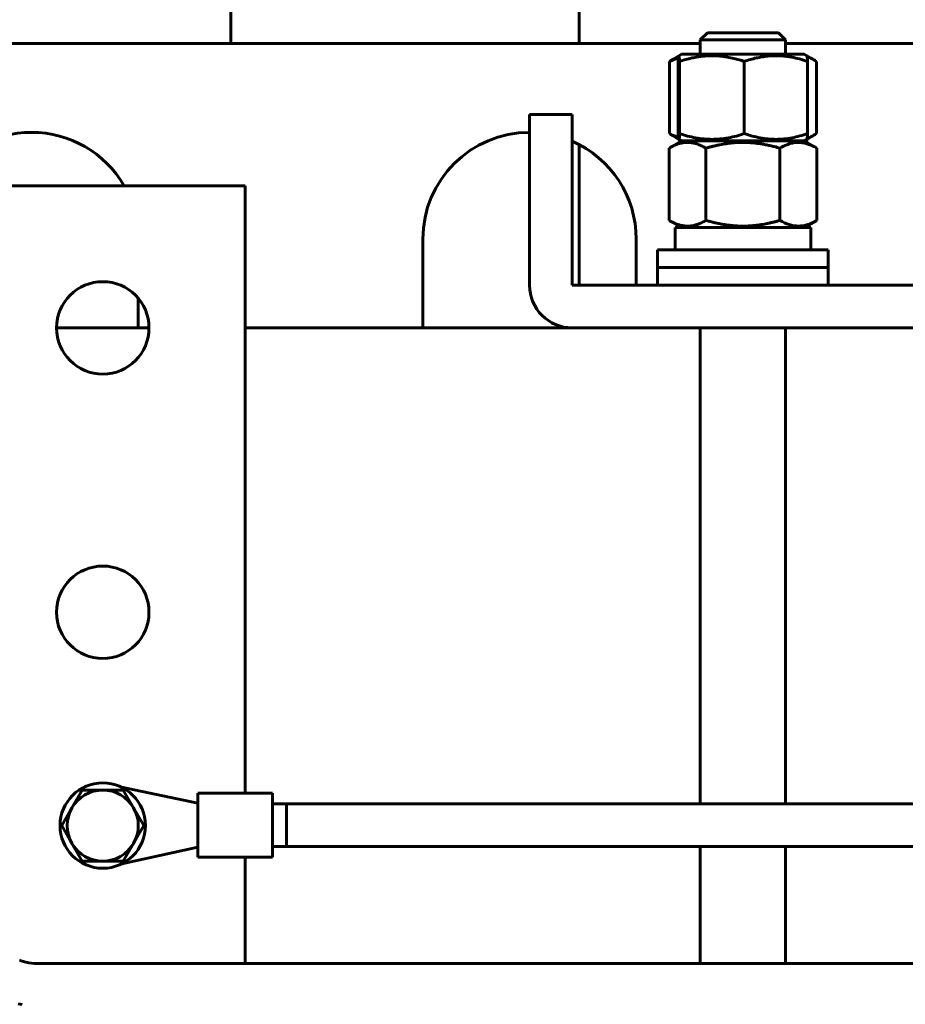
# Model space of a CAD drawing. Header units: millimetres. Extents: x 0 to 420, y 0 to 594.
# Tile 10 of 27: x 180 to 205, y 255 to 282. Entities that reach past the tile are written whole.
import ezdxf

# ---------------------------------------------------------------- set-up
doc = ezdxf.new("R2010")
doc.units = ezdxf.units.MM
doc.linetypes.add('K5LT_BASIC', pattern=[0])
doc.linetypes.add('K5LT_THIN', pattern=[0])
doc.layers.add('Системный слой', color=7, linetype='Continuous')
doc.styles.add('KDIMTEXTSTYLE', font='GOST_AU.SHX', dxfattribs={"width": 0.96, "oblique": 15, "height": 5})
doc.dimstyles.new('KDIMSTYLE (0.20)', dxfattribs={"dimtxt": 5, "dimasz": 1, "dimexe": 2, "dimexo": 0, "dimgap": 1, "dimtad": 1, "dimlfac": 5, "dimtxsty": 'KDIMTEXTSTYLE', "dimsah": 1, "dimcen": 0, "dimdle": 1, "dimadec": 0, "dimazin": 0, "dimtfac": 0.667, "dimtmove": 0, "dimatfit": 3, "dimfxl": 1, "dimtvp": 1, "dimtolj": 1, "dimtzin": 0, "dimarcsym": 0})

# ---------------------------------------------------------------- blocks, each defined once
blk = doc.blocks.new('U6')
at = {"layer": 'Системный слой', "color": 150, "linetype": 'K5LT_BASIC', "lineweight": 60, "true_color": 0x0080ff}
for start, end in [(90, 180), (0, 66.4218)]:
    blk.add_arc((194.627, 276.104), 3, start, end, dxfattribs=at)
blk = doc.blocks.new('U9')
at = {"layer": 'Системный слой', "color": 150, "linetype": 'K5LT_BASIC', "lineweight": 60, "true_color": 0x0080ff}
for p, q in [((202.427, 278.908), (202.427, 278.821)), ((202.427, 276.468), (202.427, 276.424))]:
    blk.add_line(p, q, dxfattribs=at)
blk = doc.blocks.new('U12')
at = {"layer": 'Системный слой', "color": 150, "linetype": 'K5LT_BASIC', "lineweight": 60, "true_color": 0x0080ff}
for p, q in [((159.627, 281.604), (199.427, 281.604)), ((201.827, 281.604), (243.427, 281.604))]:
    blk.add_line(p, q, dxfattribs=at)
blk = doc.blocks.new('U24')
at = {"layer": 'Системный слой', "color": 150, "linetype": 'K5LT_BASIC', "lineweight": 60, "true_color": 0x0080ff}
for p, q in [((198.562, 281.1), (198.646, 281.139)), ((198.646, 281.139), (198.731, 281.174)), ((198.731, 281.174), (198.816, 281.203))]:
    blk.add_line(p, q, dxfattribs=at)
blk = doc.blocks.new('U25')
at = {"layer": 'Системный слой', "color": 150, "linetype": 'K5LT_BASIC', "lineweight": 60, "true_color": 0x0080ff}
for p, q in [((198.646, 279.03), (198.562, 279.068)), ((198.731, 278.995), (198.646, 279.03)), ((198.816, 278.966), (198.731, 278.995))]:
    blk.add_line(p, q, dxfattribs=at)
blk = doc.blocks.new('U26')
at = {"layer": 'Системный слой', "color": 150, "linetype": 'K5LT_BASIC', "lineweight": 60, "true_color": 0x0080ff}
for p, q in [((202.434, 281.236), (202.487, 281.218)), ((202.487, 281.218), (202.539, 281.194)), ((202.539, 281.194), (202.592, 281.166)), ((202.592, 281.166), (202.625, 281.146)), ((202.625, 281.146), (202.659, 281.124)), ((202.659, 281.124), (202.693, 281.1))]:
    blk.add_line(p, q, dxfattribs=at)
blk = doc.blocks.new('U27')
at = {"layer": 'Системный слой', "color": 150, "linetype": 'K5LT_BASIC', "lineweight": 60, "true_color": 0x0080ff}
for p, q in [((202.487, 278.951), (202.434, 278.932)), ((202.539, 278.975), (202.487, 278.951)), ((202.592, 279.003), (202.539, 278.975)), ((202.625, 279.023), (202.592, 279.003)), ((202.659, 279.045), (202.625, 279.023)), ((202.693, 279.068), (202.659, 279.045))]:
    blk.add_line(p, q, dxfattribs=at)
blk = doc.blocks.new('U39')
at = {"layer": 'Системный слой', "color": 150, "linetype": 'K5LT_BASIC', "lineweight": 60, "true_color": 0x0080ff}
blk.add_line((187.797, 259.017), (217.815, 259.017), dxfattribs=at)
blk = doc.blocks.new('U42')
at = {"layer": 'Системный слой', "color": 150, "linetype": 'K5LT_BASIC', "lineweight": 60, "true_color": 0x0080ff}
blk.add_line((187.797, 260.217), (217.788, 260.217), dxfattribs=at)
blk = doc.blocks.new('U49')
at = {"layer": 'Системный слой', "color": 150, "linetype": 'K5LT_BASIC', "lineweight": 60, "true_color": 0x0080ff}
for p, q in [((198.902, 278.864), (199.15, 278.864)), ((199.15, 278.864), (202.352, 278.864))]:
    blk.add_line(p, q, dxfattribs=at)
blk = doc.blocks.new('U50')
at = {"layer": 'Системный слой', "color": 150, "linetype": 'K5LT_BASIC', "lineweight": 60, "true_color": 0x0080ff}
for p, q in [((198.808, 281.1), (198.814, 281.183)), ((198.814, 281.183), (198.82, 281.239)), ((198.82, 281.239), (198.827, 281.261)), ((198.827, 281.261), (198.829, 281.259)), ((198.829, 281.259), (198.836, 281.226)), ((198.836, 281.226), (198.843, 281.158)), ((198.843, 281.158), (198.847, 281.1))]:
    blk.add_line(p, q, dxfattribs=at)
blk = doc.blocks.new('U51')
at = {"layer": 'Системный слой', "color": 150, "linetype": 'K5LT_BASIC', "lineweight": 60, "true_color": 0x0080ff}
for p, q in [((198.81, 279.033), (198.808, 279.068)), ((198.817, 278.96), (198.81, 279.033)), ((198.823, 278.917), (198.817, 278.96)), ((198.827, 278.908), (198.823, 278.917)), ((198.834, 278.925), (198.827, 278.908)), ((198.84, 278.981), (198.834, 278.925)), ((198.847, 279.068), (198.84, 278.981))]:
    blk.add_line(p, q, dxfattribs=at)
blk = doc.blocks.new('U54')
at = {"layer": 'Системный слой', "color": 150, "linetype": 'K5LT_BASIC', "lineweight": 60, "true_color": 0x0080ff}
for p, q in [((196.027, 283.204), (196.027, 281.604)), ((196.027, 278.758), (196.027, 274.804))]:
    blk.add_line(p, q, dxfattribs=at)
blk = doc.blocks.new('U56')
at = {"layer": 'Системный слой', "color": 150, "linetype": 'K5LT_BASIC', "lineweight": 60, "true_color": 0x0080ff}
for p, q in [((199.427, 281.704), (199.427, 281.304)), ((199.427, 273.604), (199.427, 260.217)), ((199.427, 259.017), (199.427, 255.723))]:
    blk.add_line(p, q, dxfattribs=at)
blk = doc.blocks.new('U57')
at = {"layer": 'Системный слой', "color": 150, "linetype": 'K5LT_BASIC', "lineweight": 60, "true_color": 0x0080ff}
for p, q in [((201.827, 281.704), (201.827, 281.304)), ((201.827, 273.604), (201.827, 260.217)), ((201.827, 259.017), (201.827, 255.723))]:
    blk.add_line(p, q, dxfattribs=at)
blk = doc.blocks.new('U78')
at = {"layer": 'Системный слой', "color": 150, "linetype": 'K5LT_BASIC', "lineweight": 60, "true_color": 0x0080ff}
for p, q in [((198.227, 275.804), (202.636, 275.804)), ((202.636, 275.804), (203.027, 275.804))]:
    blk.add_line(p, q, dxfattribs=at)
blk = doc.blocks.new('U79')
at = {"layer": 'Системный слой', "color": 150, "linetype": 'K5LT_BASIC', "lineweight": 60, "true_color": 0x0080ff}
for p, q in [((198.227, 275.304), (202.636, 275.304)), ((202.636, 275.304), (203.027, 275.304))]:
    blk.add_line(p, q, dxfattribs=at)
blk = doc.blocks.new('U94')
at = {"layer": 'Системный слой', "color": 150, "linetype": 'K5LT_BASIC', "lineweight": 60, "true_color": 0x0080ff}
blk.add_line((180.251, 254.588), (180.361, 254.567), dxfattribs=at)
blk = doc.blocks.new('U99')
at = {"layer": 'Системный слой', "color": 150, "linetype": 'K5LT_BASIC', "lineweight": 60, "true_color": 0x0080ff}
for p, q in [((180.287, 255.817), (180.334, 255.801)), ((180.334, 255.801), (180.427, 255.774)), ((180.427, 255.774), (180.546, 255.748)), ((180.546, 255.748), (180.699, 255.729)), ((180.699, 255.729), (180.868, 255.723)), ((180.868, 255.723), (180.883, 255.723)), ((180.883, 255.723), (180.913, 255.723)), ((180.913, 255.723), (180.974, 255.723)), ((180.974, 255.723), (181.103, 255.723)), ((181.103, 255.723), (181.254, 255.723)), ((181.254, 255.723), (181.332, 255.723)), ((181.332, 255.723), (181.37, 255.723)), ((181.37, 255.723), (181.39, 255.723)), ((181.39, 255.723), (181.4, 255.723)), ((181.4, 255.723), (181.412, 255.723)), ((181.412, 255.723), (181.431, 255.723)), ((181.431, 255.723), (181.459, 255.723)), ((181.459, 255.723), (181.501, 255.723)), ((181.501, 255.723), (181.564, 255.723)), ((181.564, 255.723), (181.656, 255.723)), ((181.656, 255.723), (181.793, 255.723)), ((181.793, 255.723), (181.924, 255.723)), ((181.924, 255.723), (182.188, 255.723)), ((182.188, 255.723), (182.715, 255.723)), ((182.715, 255.723), (183.77, 255.723)), ((183.77, 255.723), (185.879, 255.723)), ((185.879, 255.723), (190.097, 255.723)), ((190.097, 255.723), (198.534, 255.723)), ((198.534, 255.723), (213.233, 255.723))]:
    blk.add_line(p, q, dxfattribs=at)
blk = doc.blocks.new('U102')
at = {"layer": 'Системный слой', "color": 150, "linetype": 'K5LT_BASIC', "lineweight": 60, "true_color": 0x0080ff}
for p, q in [((183.927, 273.604), (181.327, 273.604)), ((195.827, 273.604), (186.627, 273.604))]:
    blk.add_line(p, q, dxfattribs=at)
blk = doc.blocks.new('U142')
at = {"layer": 'Системный слой', "color": 150, "linetype": 'K5LT_BASIC', "lineweight": 60, "true_color": 0x0080ff}
for p, q in [((186.627, 260.517), (186.627, 277.604)), ((186.627, 256.666), (186.627, 258.717))]:
    blk.add_line(p, q, dxfattribs=at)
blk = doc.blocks.new('KDIMARROW_01')
at = {"layer": 'Системный слой'}
blk.add_hatch(color=0, dxfattribs=at).paths.add_polyline_path([(-5, -0.658), (0, 0), (-5, 0.658), (-4.5, 0)])
at = {"layer": 'Системный слой', "color": 0, "linetype": 'K5LT_THIN', "lineweight": 18}
for p, q in [((-4.5, 0), (-5, 0.658)), ((-5, 0.658), (0, 0)), ((0, 0), (-5, -0.658)), ((-5, -0.658), (-4.5, 0)), ((0, 0), (-1, 0))]:
    blk.add_line(p, q, dxfattribs=at)

msp = doc.modelspace()

# ---------------------------------------------------------------- linework, layer by layer
at = {"layer": 'Системный слой', "color": 150, "linetype": 'K5LT_BASIC', "lineweight": 60, "true_color": 0x0080ff}
for p, q in [((186.2272, 288.2043), (186.2272, 281.6043)), ((199.6272, 281.9043), (199.4272, 281.7043)), ((201.8272, 281.7043), (199.4272, 281.7043)), ((199.6272, 281.9043), (201.6272, 281.9043)), ((201.6272, 281.9043), (201.8272, 281.7043)), ((198.8268, 281.2608), (198.6628, 281.1661)), ((198.9022, 281.3043), (198.8268, 281.2608)), ((198.9022, 281.3043), (202.3522, 281.3043)), ((202.3522, 281.3043), (202.4275, 281.2608)), ((202.4275, 281.2608), (202.5915, 281.1661)), ((198.5616, 281.1003), (198.5616, 279.0684)), ((198.808, 281.1003), (198.808, 279.0684)), ((198.847, 281.1003), (198.847, 279.0684)), ((200.6662, 281.1003), (200.6662, 279.0684)), ((202.4464, 281.1003), (202.4464, 279.0684)), ((202.6927, 281.1003), (202.6927, 279.0684)), ((194.6272, 279.6043), (195.8272, 279.6043)), ((194.6272, 278.4043), (194.6272, 279.6043)), ((195.8272, 279.6043), (195.8272, 278.4043)), ((198.8268, 278.9078), (198.6628, 279.0025)), ((198.9022, 278.8643), (198.8268, 278.9079)), ((202.3522, 278.8643), (202.4276, 278.9079)), ((202.4275, 278.9078), (202.5915, 279.0025)), ((198.9022, 278.8643), (198.5487, 278.6603)), ((198.5487, 278.6603), (198.5487, 276.6284)), ((198.9022, 278.8643), (202.3522, 278.8643)), ((199.5879, 278.6603), (199.5879, 276.6284)), ((201.6664, 278.6603), (201.6664, 276.6284)), ((202.3522, 278.8643), (202.7056, 278.6603)), ((202.7056, 278.6603), (202.7056, 276.6284)), ((194.6272, 278.4043), (194.6272, 274.8043)), ((195.8272, 274.8043), (195.8272, 278.4043)), ((170.6272, 277.6043), (186.6272, 277.6043)), ((198.9022, 276.4243), (198.5487, 276.6284)), ((198.7172, 275.8043), (198.7172, 276.4243)), ((198.7172, 276.4243), (202.5372, 276.4243)), ((202.3522, 276.4243), (202.7056, 276.6284)), ((202.5372, 275.8043), (202.5372, 276.4243)), ((191.6272, 273.6043), (191.6272, 276.1043)), ((197.6272, 276.1043), (197.6272, 274.8043)), ((198.2272, 275.3043), (198.2272, 275.8043)), ((203.0272, 275.3043), (203.0272, 275.8043)), ((198.2272, 274.8043), (198.2272, 275.3043)), ((198.2272, 275.3043), (203.0272, 275.3043)), ((203.0272, 274.8043), (203.0272, 275.3043)), ((205.4272, 274.8043), (195.8272, 274.8043)), ((183.6272, 274.435), (183.6272, 273.6043)), ((195.8272, 273.6043), (205.4272, 273.6043)), ((185.2969, 260.2369), (183.1559, 260.6815)), ((182.0498, 260.6043), (181.7611, 260.1043)), ((182.6272, 260.6043), (182.0498, 260.6043)), ((183.2045, 260.6043), (182.6272, 260.6043)), ((183.4932, 260.1043), (183.2045, 260.6043)), ((185.2969, 258.7169), (185.2969, 260.5169)), ((185.2969, 260.5169), (187.3969, 260.5169)), ((187.3969, 258.7169), (187.3969, 260.5169)), ((181.7611, 260.1043), (181.4725, 259.6043)), ((183.7819, 259.6043), (183.4932, 260.1043)), ((187.3969, 260.2169), (187.7969, 260.2169)), ((187.7969, 260.2169), (187.7969, 259.0169)), ((181.4725, 259.6043), (181.7611, 259.1043)), ((183.4932, 259.1043), (183.7819, 259.6043)), ((181.7611, 259.1043), (182.0498, 258.6043)), ((183.1666, 258.5324), (185.2969, 258.9969)), ((183.2045, 258.6043), (183.4932, 259.1043)), ((187.3969, 259.0169), (187.7969, 259.0169)), ((185.2969, 258.7169), (187.3969, 258.7169)), ((182.0498, 258.6043), (182.6272, 258.6043)), ((182.6272, 258.6043), (183.2045, 258.6043)), ((186.6272, 256.6661), (186.6272, 255.7227))]:
    msp.add_line(p, q, dxfattribs=at)
for centre, radius in [((182.6272, 273.6043), 1.3), ((182.6272, 265.6043), 1.3), ((182.6272, 259.6043), 1.2)]:
    msp.add_circle(centre, radius, dxfattribs=at)
for centre, radius, start, end in [((180.6272, 276.1043), 3, 30, 150), ((195.8272, 274.8043), 1.2, 180, 270), ((182.6272, 259.6043), 1, 90, 150), ((182.6272, 259.6043), 1, 30, 90), ((182.6272, 259.6043), 1, 150, 210), ((182.6272, 259.6043), 1, 330, 30), ((182.6272, 259.6043), 1, 210, 270), ((182.6272, 259.6043), 1, 270, 330)]:
    msp.add_arc(centre, radius, start, end, dxfattribs=at)
for points in [[(198.6628, 281.1661), (198.6289, 281.1465), (198.5952, 281.1244), (198.5616, 281.1003)], [(198.5616, 279.0684), (198.5951, 279.0443), (198.6288, 279.0221), (198.6628, 279.0025)]]:
    msp.add_open_spline(points, degree=3, dxfattribs=at)
for points, knots in [([(198.847, 281.1003), (198.9607, 281.1378), (199.1282, 281.1853), (199.3348, 281.2256), (199.4643, 281.2442), (199.5806, 281.2555), (199.68, 281.2604), (199.7817, 281.2615), (199.8843, 281.2587), (200.0071, 281.249), (200.1087, 281.2359), (200.2295, 281.2162), (200.4104, 281.1784), (200.5685, 281.1325), (200.6662, 281.1003)], [0, 0, 0, 0, 2.8814613, 4.2007918, 5.12203, 6.0737295, 7.054851, 7.5526049, 8.5536622, 9.549854, 10.5399482, 11.0322282, 12.5081996, 15, 15, 15, 15]), ([(200.6662, 281.1003), (200.7785, 281.1381), (200.9442, 281.1861), (201.148, 281.2264), (201.2758, 281.2448), (201.3896, 281.2559), (201.49, 281.2607), (201.5886, 281.2614), (201.6883, 281.2582), (201.8048, 281.2486), (201.9116, 281.2344), (202.0498, 281.2106), (202.2252, 281.1702), (202.3711, 281.1256), (202.4464, 281.1003)], [0, 0, 0, 0, 2.8883787, 4.2258149, 5.1533753, 6.1047294, 7.0775738, 7.6606295, 8.5561613, 9.5552416, 10.5544492, 11.2185175, 13.019437, 15, 15, 15, 15]), ([(202.4464, 281.1003), (202.4432, 281.1489), (202.4387, 281.205), (202.433, 281.2462), (202.4299, 281.2581), (202.428, 281.2605), (202.4275, 281.2608)], [0, 0, 0, 0, 3.583015, 5.0106437, 6.3931248, 7, 7, 7, 7]), ([(200.6662, 279.0684), (200.5177, 279.0194), (200.3681, 278.979), (200.0657, 278.9231), (199.913, 278.9077), (199.681, 278.9076), (199.6033, 278.9113), (199.4496, 278.926), (199.3733, 278.9369), (199.1456, 278.9789), (198.9957, 279.0193), (198.847, 279.0684)], [0.000000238, 0.000000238, 0.000000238, 0.000000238, 0.002624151, 0.002624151, 0.005248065, 0.005248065, 0.006560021, 0.006560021, 0.007871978, 0.007871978, 0.010495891, 0.010495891, 0.010495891, 0.010495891]), ([(202.4464, 279.0684), (202.3025, 279.0199), (202.1567, 278.9795), (201.9338, 278.9372), (201.8586, 278.9262), (201.7072, 278.9114), (201.6318, 278.9076), (201.4061, 278.9076), (201.2566, 278.9227), (200.9593, 278.9787), (200.811, 279.0196), (200.6662, 279.0684)], [0.003844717, 0.003844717, 0.003844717, 0.003844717, 0.006467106, 0.006467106, 0.0077783, 0.0077783, 0.009089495, 0.009089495, 0.011711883, 0.011711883, 0.014334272, 0.014334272, 0.014334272, 0.014334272]), ([(202.4275, 278.9078), (202.4289, 278.9086), (202.4303, 278.9123), (202.4334, 278.926), (202.4351, 278.9369), (202.4399, 278.9789), (202.4432, 279.0193), (202.4464, 279.0684)], [0.0054247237, 0.0054247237, 0.0054247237, 0.0054247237, 0.0065600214, 0.0065600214, 0.007871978, 0.007871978, 0.0104958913, 0.0104958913, 0.0104958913, 0.0104958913]), ([(198.5487, 278.6603), (198.5945, 278.6867), (198.67, 278.726), (198.7675, 278.7656), (198.8398, 278.7888), (198.9048, 278.8049), (198.9723, 278.8161), (199.0412, 278.8216), (199.1107, 278.8209), (199.1802, 278.814), (199.2525, 278.8006), (199.3444, 278.7753), (199.4575, 278.7308), (199.5439, 278.6857), (199.5879, 278.6603)], [0, 0, 0, 0, 2.0634119, 3.3494813, 4.2385472, 5.1697314, 6.1302691, 7.113967, 8.1047089, 9.0968326, 10.0923159, 11.2145866, 13.0615313, 15, 15, 15, 15]), ([(199.5879, 278.6603), (199.604, 278.6649), (199.6364, 278.6741), (199.6855, 278.6875), (199.7345, 278.7003), (199.7998, 278.7167), (199.8817, 278.7358), (200.0061, 278.7618), (200.1569, 278.7877), (200.3052, 278.8055), (200.4243, 278.8149), (200.5067, 278.819), (200.5818, 278.8209), (200.6504, 278.8212), (200.719, 278.8199), (200.7847, 278.8173), (200.8475, 278.8135), (200.908, 278.8086), (200.9682, 278.8027), (201.0481, 278.7934), (201.1475, 278.7791), (201.2672, 278.7579), (201.3874, 278.7327), (201.4944, 278.7071), (201.5872, 278.6827), (201.64, 278.6679), (201.6664, 278.6603)], [0.000000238, 0.000000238, 0.000000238, 0.000000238, 0.000251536, 0.000502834, 0.000754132, 0.00100543, 0.001508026, 0.002010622, 0.002907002, 0.003803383, 0.004249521, 0.00469566, 0.005034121, 0.005372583, 0.005711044, 0.006049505, 0.006349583, 0.00664966, 0.006949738, 0.007249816, 0.007849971, 0.008450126, 0.009066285, 0.009682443, 0.010089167, 0.010495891, 0.010495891, 0.010495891, 0.010495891]), ([(201.6664, 278.6603), (201.7314, 278.6978), (201.827, 278.7453), (201.9451, 278.7856), (202.019, 278.8042), (202.0855, 278.8155), (202.1422, 278.8204), (202.2004, 278.8215), (202.2589, 278.8187), (202.3291, 278.809), (202.3872, 278.7959), (202.4562, 278.7762), (202.5595, 278.7384), (202.6498, 278.6925), (202.7056, 278.6603)], [0, 0, 0, 0, 2.8814613, 4.2007918, 5.12203, 6.0737295, 7.054851, 7.5526049, 8.5536622, 9.549854, 10.5399482, 11.0322282, 12.5081996, 15, 15, 15, 15]), ([(199.5879, 276.6284), (199.5223, 276.5905), (199.4256, 276.5426), (199.3066, 276.5022), (199.232, 276.4838), (199.1656, 276.4727), (199.107, 276.4679), (199.0495, 276.4673), (198.9912, 276.4705), (198.9232, 276.48), (198.8609, 276.4942), (198.7802, 276.5181), (198.6778, 276.5584), (198.5926, 276.603), (198.5487, 276.6284)], [0, 0, 0, 0, 2.8883787, 4.2258149, 5.1533753, 6.1047294, 7.0775738, 7.6606295, 8.5561613, 9.5552416, 10.5544492, 11.2185175, 13.019437, 15, 15, 15, 15]), ([(201.6664, 276.6284), (201.6503, 276.6237), (201.6179, 276.6145), (201.5688, 276.6011), (201.5198, 276.5883), (201.4545, 276.5719), (201.3726, 276.5528), (201.2482, 276.5269), (201.0974, 276.501), (200.9491, 276.4832), (200.83, 276.4738), (200.7476, 276.4696), (200.6725, 276.4677), (200.6039, 276.4675), (200.5353, 276.4687), (200.4696, 276.4714), (200.4068, 276.4752), (200.3464, 276.48), (200.2861, 276.4859), (200.2062, 276.4952), (200.1068, 276.5095), (199.9871, 276.5307), (199.8669, 276.5559), (199.7599, 276.5816), (199.6671, 276.606), (199.6143, 276.6208), (199.5879, 276.6284)], [0.000000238, 0.000000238, 0.000000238, 0.000000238, 0.000251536, 0.000502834, 0.000754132, 0.00100543, 0.001508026, 0.002010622, 0.002907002, 0.003803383, 0.004249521, 0.00469566, 0.005034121, 0.005372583, 0.005711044, 0.006049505, 0.006349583, 0.00664966, 0.006949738, 0.007249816, 0.007849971, 0.008450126, 0.009066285, 0.009682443, 0.010089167, 0.010495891, 0.010495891, 0.010495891, 0.010495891]), ([(202.7056, 276.6284), (202.6208, 276.5794), (202.5353, 276.539), (202.3626, 276.4831), (202.2753, 276.4677), (202.1428, 276.4676), (202.0984, 276.4713), (202.0106, 276.486), (201.967, 276.4969), (201.837, 276.5389), (201.7513, 276.5793), (201.6664, 276.6284)], [0.000000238, 0.000000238, 0.000000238, 0.000000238, 0.002624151, 0.002624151, 0.005248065, 0.005248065, 0.006560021, 0.006560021, 0.007871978, 0.007871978, 0.010495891, 0.010495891, 0.010495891, 0.010495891])]:
    msp.add_open_spline(points, degree=3, knots=knots, dxfattribs=at)

# ---------------------------------------------------------------- block references
at = {"layer": 'Системный слой'}
for name in ['U54', 'U56', 'U57', 'U12', 'U24', 'U50', 'U26', 'U6', 'U25', 'U51', 'U9', 'U27', 'U49', 'U142', 'U78', 'U79', 'U102', 'U42', 'U39', 'U99', 'U94']:
    msp.add_blockref(name, (0, 0), dxfattribs=at)

# ---------------------------------------------------------------- dimensions: what is measured, and where the dimension line sits
at = {"layer": 'Системный слой', "color": 7}
msp.add_linear_dim(base=(158.1272, 313.6043), p1=(297.7507, 258.2178), p2=(158.1272, 250.6043), location=(227.9389, 313.6043), text='\\H5.0;\\W0.965;\\Q15;\\H5.0;\\W0.965;\\Q15;\\Q15;Ш', dimstyle='KDIMSTYLE (0.20)', override={"dimexo": 0, "dimblk1": 'KDIMARROW_01', "dimblk2": 'KDIMARROW_01', "dimse1": 0, "dimse2": 0, "dimclrt": 7, "dimtolj": 1}, dxfattribs=at).render()

doc.saveas('drawing.dxf')
